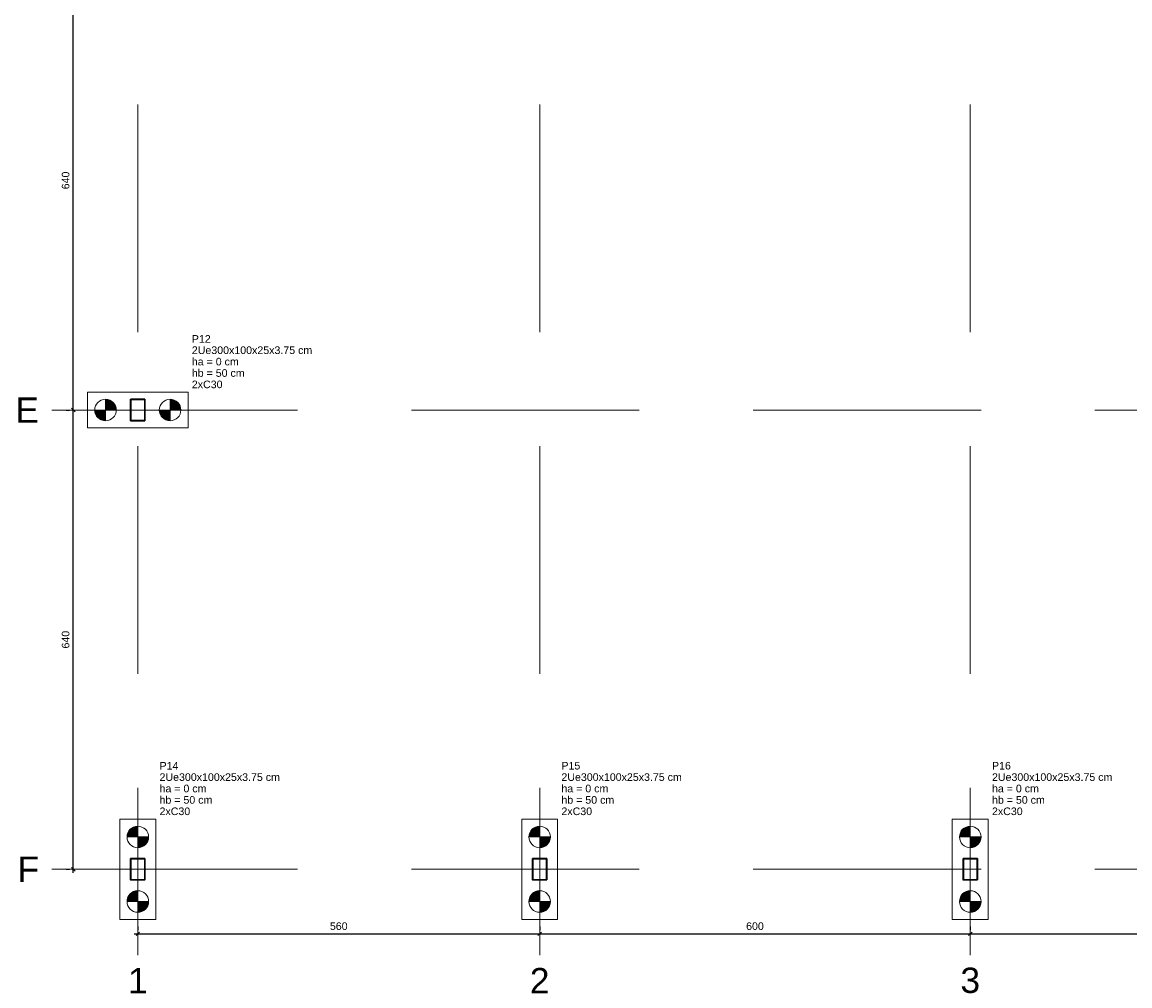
# Model space of a CAD drawing. Header units: millimetres. Extents: x 10789 to 19217, y 2620 to 5346.
# Tile 1 of 49: x 10789 to 10820, y 2897 to 2924. Entities that reach past the tile are written whole.
import ezdxf

# ---------------------------------------------------------------- set-up
doc = ezdxf.new("R2010")
doc.units = ezdxf.units.MM
doc.linetypes.add('DASHED2', pattern=[9.525, 6.35, -3.175])
doc.linetypes.add('DOT2', pattern=[3.175, 0, -3.175])
for name, color, linetype, lineweight in [('LC-Cotas', 4, 'Continuous', 5), ('LC-Eixos', 5, 'DASHED2', 5), ('LC-Estacas dos blocos', 252, 'Continuous', 5), ('LC-Hachuras dos pilares', 8, 'Continuous', 5), ('LC-Seção das fundações', 7, 'Continuous', 5), ('LC-Seção dos pilares', 4, 'Continuous', 30), ('LC-Textos', 7, 'Continuous', 20)]:
    doc.layers.add(name, color=color, linetype=linetype, lineweight=lineweight)
doc.styles.add('Arial', font='arial.ttf')
doc.styles.get("Standard").update_dxf_attribs({"font": 'arial.ttf'})
doc.dimstyles.new('UM_50.000000', dxfattribs={"dimtxt": 0.18, "dimasz": 0.2, "dimexe": 0.2, "dimexo": 0.5, "dimgap": 0, "dimtad": 1, "dimtih": 1, "dimtoh": 1, "dimlfac": 50, "dimzin": 0, "dimdsep": 46, "dimtxsty": 'Standard', "dimcen": 0.09, "dimdle": 0.2, "dimclrd": 256, "dimclre": 256, "dimclrt": 7, "dimazin": 0, "dimtfac": 1, "dimtofl": 0, "dimtmove": 0, "dimatfit": 3, "dimfxl": 1, "dimtolj": 1, "dimtzin": 0, "dimarcsym": 0})
pattern_1 = [(135, (10792.42775, 2900.38344), (-0.08838835, -0.08838835), [])]

# ---------------------------------------------------------------- blocks, each defined once
blk = doc.blocks.new('_Oblique')
at = {"color": 0, "linetype": 'ByBlock', "lineweight": -2}
blk.add_line((-0.5, -0.5), (0.5, 0.5), dxfattribs=at)
blk = doc.blocks.new('*D315')
at = {"layer": 'Defpoints', "color": 0, "transparency": 16777216}
for p in [(10790.628, 2913.183), (10790.628, 2913.183), (10790.628, 2900.383)]:
    blk.add_point(p, dxfattribs=at)
at = {"layer": 'LC-Cotas', "lineweight": -2, "transparency": 16777216}
for p, q in [((10790.628, 2900.283), (10790.628, 2913.283)), ((10790.428, 2913.183), (10790.528, 2913.183)), ((10790.428, 2900.383), (10790.528, 2900.383))]:
    blk.add_line(p, q, dxfattribs=at)
at = {"layer": 'LC-Cotas', "lineweight": -2, "transparency": 16777216, "xscale": 0.1, "yscale": 0.1, "zscale": 0.1}
for p, rotation in [((10790.628, 2913.183), 90), ((10790.628, 2900.383), 270)]:
    blk.add_blockref('_Oblique', p, dxfattribs=dict(at, rotation=rotation))
at = {"layer": 'LC-Cotas', "transparency": 16777216, "insert": (10790.416, 2906.783), "char_height": 0.2118, "attachment_point": 5, "rotation": 90, "style": 'Arial'}
blk.add_mtext('\\A1;640', dxfattribs=at)
blk = doc.blocks.new('*D316')
at = {"layer": 'Defpoints', "color": 0, "transparency": 16777216}
for p in [(10790.628, 2925.983), (10790.628, 2925.983), (10790.628, 2913.183)]:
    blk.add_point(p, dxfattribs=at)
at = {"layer": 'LC-Cotas', "lineweight": -2, "transparency": 16777216}
for p, q in [((10790.428, 2925.983), (10790.528, 2925.983)), ((10790.628, 2913.083), (10790.628, 2926.083)), ((10790.428, 2913.183), (10790.528, 2913.183))]:
    blk.add_line(p, q, dxfattribs=at)
at = {"layer": 'LC-Cotas', "lineweight": -2, "transparency": 16777216, "xscale": 0.1, "yscale": 0.1, "zscale": 0.1}
for p, rotation in [((10790.628, 2925.983), 90), ((10790.628, 2913.183), 270)]:
    blk.add_blockref('_Oblique', p, dxfattribs=dict(at, rotation=rotation))
at = {"layer": 'LC-Cotas', "transparency": 16777216, "insert": (10790.416, 2919.583), "char_height": 0.2118, "attachment_point": 5, "rotation": 90, "style": 'Arial'}
blk.add_mtext('\\A1;640', dxfattribs=at)
blk = doc.blocks.new('*D320')
at = {"layer": 'Defpoints', "color": 0, "transparency": 16777216}
for p in [(10792.428, 2898.583), (10803.628, 2898.583), (10803.628, 2898.583)]:
    blk.add_point(p, dxfattribs=at)
at = {"layer": 'LC-Cotas', "lineweight": -2, "transparency": 16777216}
for p, q in [((10792.428, 2898.783), (10792.428, 2898.683)), ((10803.628, 2898.783), (10803.628, 2898.683)), ((10792.328, 2898.583), (10803.728, 2898.583))]:
    blk.add_line(p, q, dxfattribs=at)
at = {"layer": 'LC-Cotas', "lineweight": -2, "transparency": 16777216, "xscale": 0.1, "yscale": 0.1, "zscale": 0.1, "rotation": 180}
blk.add_blockref('_Oblique', (10792.428, 2898.583), dxfattribs=at)
at = {"layer": 'LC-Cotas', "lineweight": -2, "transparency": 16777216, "xscale": 0.1, "yscale": 0.1, "zscale": 0.1}
blk.add_blockref('_Oblique', (10803.628, 2898.583), dxfattribs=at)
at = {"layer": 'LC-Cotas', "transparency": 16777216, "insert": (10798.028, 2898.795), "char_height": 0.2118, "attachment_point": 5, "rotation": 0.0057, "style": 'Arial'}
blk.add_mtext('\\A1;560', dxfattribs=at)
blk = doc.blocks.new('*D321')
at = {"layer": 'Defpoints', "color": 0, "transparency": 16777216}
for p in [(10803.628, 2898.583), (10815.628, 2898.583), (10815.628, 2898.583)]:
    blk.add_point(p, dxfattribs=at)
at = {"layer": 'LC-Cotas', "lineweight": -2, "transparency": 16777216}
for p, q in [((10803.628, 2898.783), (10803.628, 2898.683)), ((10815.628, 2898.783), (10815.628, 2898.683)), ((10803.528, 2898.583), (10815.728, 2898.583))]:
    blk.add_line(p, q, dxfattribs=at)
at = {"layer": 'LC-Cotas', "lineweight": -2, "transparency": 16777216, "xscale": 0.1, "yscale": 0.1, "zscale": 0.1, "rotation": 180}
blk.add_blockref('_Oblique', (10803.628, 2898.583), dxfattribs=at)
at = {"layer": 'LC-Cotas', "lineweight": -2, "transparency": 16777216, "xscale": 0.1, "yscale": 0.1, "zscale": 0.1}
blk.add_blockref('_Oblique', (10815.628, 2898.583), dxfattribs=at)
at = {"layer": 'LC-Cotas', "transparency": 16777216, "insert": (10809.628, 2898.795), "char_height": 0.2118, "attachment_point": 5, "rotation": 0.0057, "style": 'Arial'}
blk.add_mtext('\\A1;600', dxfattribs=at)
blk = doc.blocks.new('*D322')
at = {"layer": 'Defpoints', "color": 0, "transparency": 16777216}
for p in [(10815.628, 2898.583), (10827.628, 2898.583), (10827.628, 2898.583)]:
    blk.add_point(p, dxfattribs=at)
at = {"layer": 'LC-Cotas', "lineweight": -2, "transparency": 16777216}
for p, q in [((10815.628, 2898.783), (10815.628, 2898.683)), ((10827.628, 2898.783), (10827.628, 2898.683)), ((10815.528, 2898.583), (10827.728, 2898.583))]:
    blk.add_line(p, q, dxfattribs=at)
at = {"layer": 'LC-Cotas', "lineweight": -2, "transparency": 16777216, "xscale": 0.1, "yscale": 0.1, "zscale": 0.1, "rotation": 180}
blk.add_blockref('_Oblique', (10815.628, 2898.583), dxfattribs=at)
at = {"layer": 'LC-Cotas', "lineweight": -2, "transparency": 16777216, "xscale": 0.1, "yscale": 0.1, "zscale": 0.1}
blk.add_blockref('_Oblique', (10827.628, 2898.583), dxfattribs=at)
at = {"layer": 'LC-Cotas', "transparency": 16777216, "insert": (10821.628, 2898.795), "char_height": 0.2118, "attachment_point": 5, "rotation": 0.0057, "style": 'Arial'}
blk.add_mtext('\\A1;600', dxfattribs=at)

msp = doc.modelspace()

# ---------------------------------------------------------------- hatches: boundary and pattern name
at = {"layer": 'LC-Estacas dos blocos', "linetype": 'Continuous'}
for points in [[(10791.81753, 2913.26109), (10791.78756, 2913.33344), (10791.73989, 2913.39558), (10791.67775, 2913.44325), (10791.6054, 2913.47322), (10791.52775, 2913.48344), (10791.52775, 2913.18344), (10791.82775, 2913.18344), (10791.81753, 2913.26109)], [(10793.61753, 2913.26109), (10793.58756, 2913.33344), (10793.53989, 2913.39558), (10793.47775, 2913.44325), (10793.4054, 2913.47322), (10793.32775, 2913.48344), (10793.32775, 2913.18344), (10793.62775, 2913.18344), (10793.61753, 2913.26109)], [(10791.45011, 2912.89367), (10791.52775, 2912.88344), (10791.52775, 2913.18344), (10791.22775, 2913.18344), (10791.23798, 2913.1058), (10791.26795, 2913.03344), (10791.31562, 2912.97131), (10791.37775, 2912.92364), (10791.45011, 2912.89367)], [(10793.25011, 2912.89367), (10793.32775, 2912.88344), (10793.32775, 2913.18344), (10793.02775, 2913.18344), (10793.03798, 2913.1058), (10793.06795, 2913.03344), (10793.11562, 2912.97131), (10793.17775, 2912.92364), (10793.25011, 2912.89367)], [(10792.12775, 2901.28344), (10792.42775, 2901.28344), (10792.42775, 2901.58344), (10792.35011, 2901.57322), (10792.27775, 2901.54325), (10792.21562, 2901.49558), (10792.16795, 2901.43344), (10792.13798, 2901.36109), (10792.12775, 2901.28344)], [(10803.32775, 2901.28344), (10803.62775, 2901.28344), (10803.62775, 2901.58344), (10803.55011, 2901.57322), (10803.47775, 2901.54325), (10803.41562, 2901.49558), (10803.36795, 2901.43344), (10803.33798, 2901.36109), (10803.32775, 2901.28344)], [(10815.32775, 2901.28344), (10815.62775, 2901.28344), (10815.62775, 2901.58344), (10815.55011, 2901.57322), (10815.47775, 2901.54325), (10815.41562, 2901.49558), (10815.36795, 2901.43344), (10815.33798, 2901.36109), (10815.32775, 2901.28344)], [(10792.57775, 2901.02364), (10792.63989, 2901.07131), (10792.68756, 2901.13344), (10792.71753, 2901.2058), (10792.72775, 2901.28344), (10792.42775, 2901.28344), (10792.42775, 2900.98344), (10792.5054, 2900.99367), (10792.57775, 2901.02364)], [(10803.77775, 2901.02364), (10803.83989, 2901.07131), (10803.88756, 2901.13344), (10803.91753, 2901.2058), (10803.92775, 2901.28344), (10803.62775, 2901.28344), (10803.62775, 2900.98344), (10803.7054, 2900.99367), (10803.77775, 2901.02364)], [(10815.83989, 2901.07131), (10815.88756, 2901.13344), (10815.91753, 2901.2058), (10815.92775, 2901.28344), (10815.62775, 2901.28344), (10815.62775, 2900.98344), (10815.7054, 2900.99367), (10815.77775, 2901.02364), (10815.83989, 2901.07131)], [(10792.12775, 2899.48344), (10792.42775, 2899.48344), (10792.42775, 2899.78344), (10792.35011, 2899.77322), (10792.27775, 2899.74325), (10792.21562, 2899.69558), (10792.16795, 2899.63344), (10792.13798, 2899.56109), (10792.12775, 2899.48344)], [(10803.32775, 2899.48344), (10803.62775, 2899.48344), (10803.62775, 2899.78344), (10803.55011, 2899.77322), (10803.47775, 2899.74325), (10803.41562, 2899.69558), (10803.36795, 2899.63344), (10803.33798, 2899.56109), (10803.32775, 2899.48344)], [(10815.32775, 2899.48344), (10815.62775, 2899.48344), (10815.62775, 2899.78344), (10815.55011, 2899.77322), (10815.47775, 2899.74325), (10815.41562, 2899.69558), (10815.36795, 2899.63344), (10815.33798, 2899.56109), (10815.32775, 2899.48344)], [(10792.57775, 2899.22364), (10792.63989, 2899.27131), (10792.68756, 2899.33344), (10792.71753, 2899.4058), (10792.72775, 2899.48344), (10792.42775, 2899.48344), (10792.42775, 2899.18344), (10792.5054, 2899.19367), (10792.57775, 2899.22364)], [(10803.77775, 2899.22364), (10803.83989, 2899.27131), (10803.88756, 2899.33344), (10803.91753, 2899.4058), (10803.92775, 2899.48344), (10803.62775, 2899.48344), (10803.62775, 2899.18344), (10803.7054, 2899.19367), (10803.77775, 2899.22364)], [(10815.83989, 2899.27131), (10815.88756, 2899.33344), (10815.91753, 2899.4058), (10815.92775, 2899.48344), (10815.62775, 2899.48344), (10815.62775, 2899.18344), (10815.7054, 2899.19367), (10815.77775, 2899.22364), (10815.83989, 2899.27131)]]:
    msp.add_hatch(color=256, dxfattribs=at).paths.add_polyline_path(points)
at = {"layer": 'LC-Hachuras dos pilares', "linetype": 'Continuous'}
h = msp.add_hatch(dxfattribs=at)
h.set_pattern_fill('ANSI31', color=256, angle=90, style=0)
h.set_pattern_definition(pattern_1)
h.paths.add_polyline_path([(10792.62025, 2913.48344), (10792.62143, 2913.48335), (10792.62257, 2913.48308), (10792.62366, 2913.48263), (10792.62466, 2913.48201), (10792.62556, 2913.48125), (10792.62632, 2913.48035), (10792.62694, 2913.47935), (10792.62739, 2913.47826), (10792.62766, 2913.47712), (10792.62775, 2913.47594), (10792.62775, 2912.89094), (10792.62766, 2912.88977), (10792.62739, 2912.88863), (10792.62694, 2912.88754), (10792.62632, 2912.88653), (10792.62556, 2912.88564), (10792.62466, 2912.88488), (10792.62366, 2912.88426), (10792.62257, 2912.88381), (10792.62143, 2912.88354), (10792.62025, 2912.88344), (10792.23525, 2912.88344), (10792.23408, 2912.88354), (10792.23294, 2912.88381), (10792.23185, 2912.88426), (10792.23085, 2912.88488), (10792.22995, 2912.88564), (10792.22919, 2912.88653), (10792.22857, 2912.88754), (10792.22812, 2912.88863), (10792.22785, 2912.88977), (10792.22775, 2912.89094), (10792.22775, 2913.47594), (10792.22785, 2913.47712), (10792.22812, 2913.47826), (10792.22857, 2913.47935), (10792.22919, 2913.48035), (10792.22995, 2913.48125), (10792.23085, 2913.48201), (10792.23185, 2913.48263), (10792.23294, 2913.48308), (10792.23408, 2913.48335), (10792.23525, 2913.48344), (10792.62025, 2913.48344)])
h.paths.add_polyline_path([(10792.61275, 2913.47594), (10792.61393, 2913.47585), (10792.61507, 2913.47558), (10792.61616, 2913.47513), (10792.61716, 2913.47451), (10792.61806, 2913.47375), (10792.61882, 2913.47285), (10792.61944, 2913.47185), (10792.61989, 2913.47076), (10792.62016, 2913.46962), (10792.62025, 2913.46844), (10792.62025, 2912.89844), (10792.62016, 2912.89727), (10792.61989, 2912.89613), (10792.61944, 2912.89504), (10792.61882, 2912.89403), (10792.61806, 2912.89314), (10792.61716, 2912.89238), (10792.61616, 2912.89176), (10792.61507, 2912.89131), (10792.61393, 2912.89104), (10792.61275, 2912.89094), (10792.24275, 2912.89094), (10792.24158, 2912.89104), (10792.24044, 2912.89131), (10792.23935, 2912.89176), (10792.23835, 2912.89238), (10792.23745, 2912.89314), (10792.23669, 2912.89403), (10792.23607, 2912.89504), (10792.23562, 2912.89613), (10792.23535, 2912.89727), (10792.23525, 2912.89844), (10792.23525, 2913.46844), (10792.23535, 2913.46962), (10792.23562, 2913.47076), (10792.23607, 2913.47185), (10792.23669, 2913.47285), (10792.23745, 2913.47375), (10792.23835, 2913.47451), (10792.23935, 2913.47513), (10792.24044, 2913.47558), (10792.24158, 2913.47585), (10792.24275, 2913.47594), (10792.61275, 2913.47594)], flags=0)
h = msp.add_hatch(dxfattribs=at)
h.set_pattern_fill('ANSI31', color=256, angle=90, style=0)
h.set_pattern_definition(pattern_1)
h.paths.add_polyline_path([(10792.62025, 2900.68344), (10792.62143, 2900.68335), (10792.62257, 2900.68308), (10792.62366, 2900.68263), (10792.62466, 2900.68201), (10792.62556, 2900.68125), (10792.62632, 2900.68035), (10792.62694, 2900.67935), (10792.62739, 2900.67826), (10792.62766, 2900.67712), (10792.62775, 2900.67594), (10792.62775, 2900.09094), (10792.62766, 2900.08977), (10792.62739, 2900.08863), (10792.62694, 2900.08754), (10792.62632, 2900.08653), (10792.62556, 2900.08564), (10792.62466, 2900.08488), (10792.62366, 2900.08426), (10792.62257, 2900.08381), (10792.62143, 2900.08354), (10792.62025, 2900.08344), (10792.23525, 2900.08344), (10792.23408, 2900.08354), (10792.23294, 2900.08381), (10792.23185, 2900.08426), (10792.23085, 2900.08488), (10792.22995, 2900.08564), (10792.22919, 2900.08653), (10792.22857, 2900.08754), (10792.22812, 2900.08863), (10792.22785, 2900.08977), (10792.22775, 2900.09094), (10792.22775, 2900.67594), (10792.22785, 2900.67712), (10792.22812, 2900.67826), (10792.22857, 2900.67935), (10792.22919, 2900.68035), (10792.22995, 2900.68125), (10792.23085, 2900.68201), (10792.23185, 2900.68263), (10792.23294, 2900.68308), (10792.23408, 2900.68335), (10792.23525, 2900.68344), (10792.62025, 2900.68344)])
h.paths.add_polyline_path([(10792.61275, 2900.67594), (10792.61393, 2900.67585), (10792.61507, 2900.67558), (10792.61616, 2900.67513), (10792.61716, 2900.67451), (10792.61806, 2900.67375), (10792.61882, 2900.67285), (10792.61944, 2900.67185), (10792.61989, 2900.67076), (10792.62016, 2900.66962), (10792.62025, 2900.66844), (10792.62025, 2900.09844), (10792.62016, 2900.09727), (10792.61989, 2900.09613), (10792.61944, 2900.09504), (10792.61882, 2900.09403), (10792.61806, 2900.09314), (10792.61716, 2900.09238), (10792.61616, 2900.09176), (10792.61507, 2900.09131), (10792.61393, 2900.09104), (10792.61275, 2900.09094), (10792.24275, 2900.09094), (10792.24158, 2900.09104), (10792.24044, 2900.09131), (10792.23935, 2900.09176), (10792.23835, 2900.09238), (10792.23745, 2900.09314), (10792.23669, 2900.09403), (10792.23607, 2900.09504), (10792.23562, 2900.09613), (10792.23535, 2900.09727), (10792.23525, 2900.09844), (10792.23525, 2900.66844), (10792.23535, 2900.66962), (10792.23562, 2900.67076), (10792.23607, 2900.67185), (10792.23669, 2900.67285), (10792.23745, 2900.67375), (10792.23835, 2900.67451), (10792.23935, 2900.67513), (10792.24044, 2900.67558), (10792.24158, 2900.67585), (10792.24275, 2900.67594), (10792.61275, 2900.67594)], flags=0)
h = msp.add_hatch(dxfattribs=at)
h.set_pattern_fill('ANSI31', color=256, angle=90, style=0)
h.set_pattern_definition(pattern_1)
h.paths.add_polyline_path([(10803.82025, 2900.68344), (10803.82143, 2900.68335), (10803.82257, 2900.68308), (10803.82366, 2900.68263), (10803.82466, 2900.68201), (10803.82556, 2900.68125), (10803.82632, 2900.68035), (10803.82694, 2900.67935), (10803.82739, 2900.67826), (10803.82766, 2900.67712), (10803.82775, 2900.67594), (10803.82775, 2900.09094), (10803.82766, 2900.08977), (10803.82739, 2900.08863), (10803.82694, 2900.08754), (10803.82632, 2900.08653), (10803.82556, 2900.08564), (10803.82466, 2900.08488), (10803.82366, 2900.08426), (10803.82257, 2900.08381), (10803.82143, 2900.08354), (10803.82025, 2900.08344), (10803.43525, 2900.08344), (10803.43408, 2900.08354), (10803.43294, 2900.08381), (10803.43185, 2900.08426), (10803.43085, 2900.08488), (10803.42995, 2900.08564), (10803.42919, 2900.08653), (10803.42857, 2900.08754), (10803.42812, 2900.08863), (10803.42785, 2900.08977), (10803.42775, 2900.09094), (10803.42775, 2900.67594), (10803.42785, 2900.67712), (10803.42812, 2900.67826), (10803.42857, 2900.67935), (10803.42919, 2900.68035), (10803.42995, 2900.68125), (10803.43085, 2900.68201), (10803.43185, 2900.68263), (10803.43294, 2900.68308), (10803.43408, 2900.68335), (10803.43525, 2900.68344), (10803.82025, 2900.68344)])
h.paths.add_polyline_path([(10803.81275, 2900.67594), (10803.81393, 2900.67585), (10803.81507, 2900.67558), (10803.81616, 2900.67513), (10803.81716, 2900.67451), (10803.81806, 2900.67375), (10803.81882, 2900.67285), (10803.81944, 2900.67185), (10803.81989, 2900.67076), (10803.82016, 2900.66962), (10803.82025, 2900.66844), (10803.82025, 2900.09844), (10803.82016, 2900.09727), (10803.81989, 2900.09613), (10803.81944, 2900.09504), (10803.81882, 2900.09403), (10803.81806, 2900.09314), (10803.81716, 2900.09238), (10803.81616, 2900.09176), (10803.81507, 2900.09131), (10803.81393, 2900.09104), (10803.81275, 2900.09094), (10803.44275, 2900.09094), (10803.44158, 2900.09104), (10803.44044, 2900.09131), (10803.43935, 2900.09176), (10803.43835, 2900.09238), (10803.43745, 2900.09314), (10803.43669, 2900.09403), (10803.43607, 2900.09504), (10803.43562, 2900.09613), (10803.43535, 2900.09727), (10803.43525, 2900.09844), (10803.43525, 2900.66844), (10803.43535, 2900.66962), (10803.43562, 2900.67076), (10803.43607, 2900.67185), (10803.43669, 2900.67285), (10803.43745, 2900.67375), (10803.43835, 2900.67451), (10803.43935, 2900.67513), (10803.44044, 2900.67558), (10803.44158, 2900.67585), (10803.44275, 2900.67594), (10803.81275, 2900.67594)], flags=0)
h = msp.add_hatch(dxfattribs=at)
h.set_pattern_fill('ANSI31', color=256, angle=90, style=0)
h.set_pattern_definition(pattern_1)
h.paths.add_polyline_path([(10815.82025, 2900.68344), (10815.82143, 2900.68335), (10815.82257, 2900.68308), (10815.82366, 2900.68263), (10815.82466, 2900.68201), (10815.82556, 2900.68125), (10815.82632, 2900.68035), (10815.82694, 2900.67935), (10815.82739, 2900.67826), (10815.82766, 2900.67712), (10815.82775, 2900.67594), (10815.82775, 2900.09094), (10815.82766, 2900.08977), (10815.82739, 2900.08863), (10815.82694, 2900.08754), (10815.82632, 2900.08653), (10815.82556, 2900.08564), (10815.82466, 2900.08488), (10815.82366, 2900.08426), (10815.82257, 2900.08381), (10815.82143, 2900.08354), (10815.82025, 2900.08344), (10815.43525, 2900.08344), (10815.43408, 2900.08354), (10815.43294, 2900.08381), (10815.43185, 2900.08426), (10815.43085, 2900.08488), (10815.42995, 2900.08564), (10815.42919, 2900.08653), (10815.42857, 2900.08754), (10815.42812, 2900.08863), (10815.42785, 2900.08977), (10815.42775, 2900.09094), (10815.42775, 2900.67594), (10815.42785, 2900.67712), (10815.42812, 2900.67826), (10815.42857, 2900.67935), (10815.42919, 2900.68035), (10815.42995, 2900.68125), (10815.43085, 2900.68201), (10815.43185, 2900.68263), (10815.43294, 2900.68308), (10815.43408, 2900.68335), (10815.43525, 2900.68344), (10815.82025, 2900.68344)])
h.paths.add_polyline_path([(10815.81275, 2900.67594), (10815.81393, 2900.67585), (10815.81507, 2900.67558), (10815.81616, 2900.67513), (10815.81716, 2900.67451), (10815.81806, 2900.67375), (10815.81882, 2900.67285), (10815.81944, 2900.67185), (10815.81989, 2900.67076), (10815.82016, 2900.66962), (10815.82025, 2900.66844), (10815.82025, 2900.09844), (10815.82016, 2900.09727), (10815.81989, 2900.09613), (10815.81944, 2900.09504), (10815.81882, 2900.09403), (10815.81806, 2900.09314), (10815.81716, 2900.09238), (10815.81616, 2900.09176), (10815.81507, 2900.09131), (10815.81393, 2900.09104), (10815.81275, 2900.09094), (10815.44275, 2900.09094), (10815.44158, 2900.09104), (10815.44044, 2900.09131), (10815.43935, 2900.09176), (10815.43835, 2900.09238), (10815.43745, 2900.09314), (10815.43669, 2900.09403), (10815.43607, 2900.09504), (10815.43562, 2900.09613), (10815.43535, 2900.09727), (10815.43525, 2900.09844), (10815.43525, 2900.66844), (10815.43535, 2900.66962), (10815.43562, 2900.67076), (10815.43607, 2900.67185), (10815.43669, 2900.67285), (10815.43745, 2900.67375), (10815.43835, 2900.67451), (10815.43935, 2900.67513), (10815.44044, 2900.67558), (10815.44158, 2900.67585), (10815.44275, 2900.67594), (10815.81275, 2900.67594)], flags=0)

# ---------------------------------------------------------------- linework, layer by layer
at = {"layer": 'LC-Eixos'}
for p, q in [((10792.42775, 2950.27894), (10792.42775, 2898.48344)), ((10803.62775, 2950.27894), (10803.62775, 2898.48344)), ((10815.62775, 2950.27894), (10815.62775, 2898.48344)), ((10790.02775, 2913.18344), (10790.52775, 2913.18344)), ((10790.52775, 2913.18344), (10844.19778, 2913.18344)), ((10790.02775, 2900.38344), (10790.52775, 2900.38344)), ((10790.52775, 2900.38344), (10844.19778, 2900.38344)), ((10792.42775, 2897.98344), (10792.42775, 2898.48344)), ((10803.62775, 2897.98344), (10803.62775, 2898.48344)), ((10815.62775, 2897.98344), (10815.62775, 2898.48344))]:
    msp.add_line(p, q, dxfattribs=at)
at = {"layer": 'LC-Estacas dos blocos'}
for p, q in [((10791.52775, 2912.88344), (10791.52775, 2913.48344)), ((10793.32775, 2912.88344), (10793.32775, 2913.48344)), ((10791.22775, 2913.18344), (10791.82775, 2913.18344)), ((10793.02775, 2913.18344), (10793.62775, 2913.18344)), ((10792.42775, 2900.98344), (10792.42775, 2901.58344)), ((10803.62775, 2900.98344), (10803.62775, 2901.58344)), ((10815.62775, 2900.98344), (10815.62775, 2901.58344)), ((10792.72775, 2901.28344), (10792.12775, 2901.28344)), ((10803.92775, 2901.28344), (10803.32775, 2901.28344)), ((10815.92775, 2901.28344), (10815.32775, 2901.28344)), ((10792.42775, 2899.18344), (10792.42775, 2899.78344)), ((10803.62775, 2899.18344), (10803.62775, 2899.78344)), ((10815.62775, 2899.18344), (10815.62775, 2899.78344)), ((10792.72775, 2899.48344), (10792.12775, 2899.48344)), ((10803.92775, 2899.48344), (10803.32775, 2899.48344)), ((10815.92775, 2899.48344), (10815.32775, 2899.48344))]:
    msp.add_line(p, q, dxfattribs=at)
for centre in [(10791.52775, 2913.18344), (10793.32775, 2913.18344), (10792.42775, 2901.28344), (10803.62775, 2901.28344), (10815.62775, 2901.28344), (10792.42775, 2899.48344), (10803.62775, 2899.48344), (10815.62775, 2899.48344)]:
    msp.add_circle(centre, 0.3, dxfattribs=at)
at = {"layer": 'LC-Seção das fundações'}
for points in [[(10791.02775, 2913.68344), (10791.02775, 2912.68344), (10793.82775, 2912.68344), (10793.82775, 2913.68344), (10791.02775, 2913.68344)], [(10791.92775, 2898.98344), (10792.92775, 2898.98344), (10792.92775, 2901.78344), (10791.92775, 2901.78344), (10791.92775, 2898.98344)], [(10803.12775, 2898.98344), (10804.12775, 2898.98344), (10804.12775, 2901.78344), (10803.12775, 2901.78344), (10803.12775, 2898.98344)], [(10815.12775, 2898.98344), (10816.12775, 2898.98344), (10816.12775, 2901.78344), (10815.12775, 2901.78344), (10815.12775, 2898.98344)]]:
    msp.add_lwpolyline(points, close=True, dxfattribs=at)
at = {"layer": 'LC-Seção dos pilares'}
for points in [[(10792.62025, 2913.48344), (10792.62143, 2913.48335), (10792.62257, 2913.48308), (10792.62366, 2913.48263), (10792.62466, 2913.48201), (10792.62556, 2913.48125), (10792.62632, 2913.48035), (10792.62694, 2913.47935), (10792.62739, 2913.47826), (10792.62766, 2913.47712), (10792.62775, 2913.47594), (10792.62775, 2912.89094), (10792.62766, 2912.88977), (10792.62739, 2912.88863), (10792.62694, 2912.88754), (10792.62632, 2912.88653), (10792.62556, 2912.88564), (10792.62466, 2912.88488), (10792.62366, 2912.88426), (10792.62257, 2912.88381), (10792.62143, 2912.88354), (10792.62025, 2912.88344), (10792.23525, 2912.88344), (10792.23408, 2912.88354), (10792.23294, 2912.88381), (10792.23185, 2912.88426), (10792.23085, 2912.88488), (10792.22995, 2912.88564), (10792.22919, 2912.88653), (10792.22857, 2912.88754), (10792.22812, 2912.88863), (10792.22785, 2912.88977), (10792.22775, 2912.89094), (10792.22775, 2913.47594), (10792.22785, 2913.47712), (10792.22812, 2913.47826), (10792.22857, 2913.47935), (10792.22919, 2913.48035), (10792.22995, 2913.48125), (10792.23085, 2913.48201), (10792.23185, 2913.48263), (10792.23294, 2913.48308), (10792.23408, 2913.48335), (10792.23525, 2913.48344), (10792.62025, 2913.48344)], [(10792.61275, 2913.47594), (10792.61393, 2913.47585), (10792.61507, 2913.47558), (10792.61616, 2913.47513), (10792.61716, 2913.47451), (10792.61806, 2913.47375), (10792.61882, 2913.47285), (10792.61944, 2913.47185), (10792.61989, 2913.47076), (10792.62016, 2913.46962), (10792.62025, 2913.46844), (10792.62025, 2912.89844), (10792.62016, 2912.89727), (10792.61989, 2912.89613), (10792.61944, 2912.89504), (10792.61882, 2912.89403), (10792.61806, 2912.89314), (10792.61716, 2912.89238), (10792.61616, 2912.89176), (10792.61507, 2912.89131), (10792.61393, 2912.89104), (10792.61275, 2912.89094), (10792.24275, 2912.89094), (10792.24158, 2912.89104), (10792.24044, 2912.89131), (10792.23935, 2912.89176), (10792.23835, 2912.89238), (10792.23745, 2912.89314), (10792.23669, 2912.89403), (10792.23607, 2912.89504), (10792.23562, 2912.89613), (10792.23535, 2912.89727), (10792.23525, 2912.89844), (10792.23525, 2913.46844), (10792.23535, 2913.46962), (10792.23562, 2913.47076), (10792.23607, 2913.47185), (10792.23669, 2913.47285), (10792.23745, 2913.47375), (10792.23835, 2913.47451), (10792.23935, 2913.47513), (10792.24044, 2913.47558), (10792.24158, 2913.47585), (10792.24275, 2913.47594), (10792.61275, 2913.47594)], [(10792.62025, 2900.68344), (10792.62143, 2900.68335), (10792.62257, 2900.68308), (10792.62366, 2900.68263), (10792.62466, 2900.68201), (10792.62556, 2900.68125), (10792.62632, 2900.68035), (10792.62694, 2900.67935), (10792.62739, 2900.67826), (10792.62766, 2900.67712), (10792.62775, 2900.67594), (10792.62775, 2900.09094), (10792.62766, 2900.08977), (10792.62739, 2900.08863), (10792.62694, 2900.08754), (10792.62632, 2900.08653), (10792.62556, 2900.08564), (10792.62466, 2900.08488), (10792.62366, 2900.08426), (10792.62257, 2900.08381), (10792.62143, 2900.08354), (10792.62025, 2900.08344), (10792.23525, 2900.08344), (10792.23408, 2900.08354), (10792.23294, 2900.08381), (10792.23185, 2900.08426), (10792.23085, 2900.08488), (10792.22995, 2900.08564), (10792.22919, 2900.08653), (10792.22857, 2900.08754), (10792.22812, 2900.08863), (10792.22785, 2900.08977), (10792.22775, 2900.09094), (10792.22775, 2900.67594), (10792.22785, 2900.67712), (10792.22812, 2900.67826), (10792.22857, 2900.67935), (10792.22919, 2900.68035), (10792.22995, 2900.68125), (10792.23085, 2900.68201), (10792.23185, 2900.68263), (10792.23294, 2900.68308), (10792.23408, 2900.68335), (10792.23525, 2900.68344), (10792.62025, 2900.68344)], [(10792.61275, 2900.67594), (10792.61393, 2900.67585), (10792.61507, 2900.67558), (10792.61616, 2900.67513), (10792.61716, 2900.67451), (10792.61806, 2900.67375), (10792.61882, 2900.67285), (10792.61944, 2900.67185), (10792.61989, 2900.67076), (10792.62016, 2900.66962), (10792.62025, 2900.66844), (10792.62025, 2900.09844), (10792.62016, 2900.09727), (10792.61989, 2900.09613), (10792.61944, 2900.09504), (10792.61882, 2900.09403), (10792.61806, 2900.09314), (10792.61716, 2900.09238), (10792.61616, 2900.09176), (10792.61507, 2900.09131), (10792.61393, 2900.09104), (10792.61275, 2900.09094), (10792.24275, 2900.09094), (10792.24158, 2900.09104), (10792.24044, 2900.09131), (10792.23935, 2900.09176), (10792.23835, 2900.09238), (10792.23745, 2900.09314), (10792.23669, 2900.09403), (10792.23607, 2900.09504), (10792.23562, 2900.09613), (10792.23535, 2900.09727), (10792.23525, 2900.09844), (10792.23525, 2900.66844), (10792.23535, 2900.66962), (10792.23562, 2900.67076), (10792.23607, 2900.67185), (10792.23669, 2900.67285), (10792.23745, 2900.67375), (10792.23835, 2900.67451), (10792.23935, 2900.67513), (10792.24044, 2900.67558), (10792.24158, 2900.67585), (10792.24275, 2900.67594), (10792.61275, 2900.67594)], [(10803.82025, 2900.68344), (10803.82143, 2900.68335), (10803.82257, 2900.68308), (10803.82366, 2900.68263), (10803.82466, 2900.68201), (10803.82556, 2900.68125), (10803.82632, 2900.68035), (10803.82694, 2900.67935), (10803.82739, 2900.67826), (10803.82766, 2900.67712), (10803.82775, 2900.67594), (10803.82775, 2900.09094), (10803.82766, 2900.08977), (10803.82739, 2900.08863), (10803.82694, 2900.08754), (10803.82632, 2900.08653), (10803.82556, 2900.08564), (10803.82466, 2900.08488), (10803.82366, 2900.08426), (10803.82257, 2900.08381), (10803.82143, 2900.08354), (10803.82025, 2900.08344), (10803.43525, 2900.08344), (10803.43408, 2900.08354), (10803.43294, 2900.08381), (10803.43185, 2900.08426), (10803.43085, 2900.08488), (10803.42995, 2900.08564), (10803.42919, 2900.08653), (10803.42857, 2900.08754), (10803.42812, 2900.08863), (10803.42785, 2900.08977), (10803.42775, 2900.09094), (10803.42775, 2900.67594), (10803.42785, 2900.67712), (10803.42812, 2900.67826), (10803.42857, 2900.67935), (10803.42919, 2900.68035), (10803.42995, 2900.68125), (10803.43085, 2900.68201), (10803.43185, 2900.68263), (10803.43294, 2900.68308), (10803.43408, 2900.68335), (10803.43525, 2900.68344), (10803.82025, 2900.68344)], [(10803.81275, 2900.67594), (10803.81393, 2900.67585), (10803.81507, 2900.67558), (10803.81616, 2900.67513), (10803.81716, 2900.67451), (10803.81806, 2900.67375), (10803.81882, 2900.67285), (10803.81944, 2900.67185), (10803.81989, 2900.67076), (10803.82016, 2900.66962), (10803.82025, 2900.66844), (10803.82025, 2900.09844), (10803.82016, 2900.09727), (10803.81989, 2900.09613), (10803.81944, 2900.09504), (10803.81882, 2900.09403), (10803.81806, 2900.09314), (10803.81716, 2900.09238), (10803.81616, 2900.09176), (10803.81507, 2900.09131), (10803.81393, 2900.09104), (10803.81275, 2900.09094), (10803.44275, 2900.09094), (10803.44158, 2900.09104), (10803.44044, 2900.09131), (10803.43935, 2900.09176), (10803.43835, 2900.09238), (10803.43745, 2900.09314), (10803.43669, 2900.09403), (10803.43607, 2900.09504), (10803.43562, 2900.09613), (10803.43535, 2900.09727), (10803.43525, 2900.09844), (10803.43525, 2900.66844), (10803.43535, 2900.66962), (10803.43562, 2900.67076), (10803.43607, 2900.67185), (10803.43669, 2900.67285), (10803.43745, 2900.67375), (10803.43835, 2900.67451), (10803.43935, 2900.67513), (10803.44044, 2900.67558), (10803.44158, 2900.67585), (10803.44275, 2900.67594), (10803.81275, 2900.67594)], [(10815.82025, 2900.68344), (10815.82143, 2900.68335), (10815.82257, 2900.68308), (10815.82366, 2900.68263), (10815.82466, 2900.68201), (10815.82556, 2900.68125), (10815.82632, 2900.68035), (10815.82694, 2900.67935), (10815.82739, 2900.67826), (10815.82766, 2900.67712), (10815.82775, 2900.67594), (10815.82775, 2900.09094), (10815.82766, 2900.08977), (10815.82739, 2900.08863), (10815.82694, 2900.08754), (10815.82632, 2900.08653), (10815.82556, 2900.08564), (10815.82466, 2900.08488), (10815.82366, 2900.08426), (10815.82257, 2900.08381), (10815.82143, 2900.08354), (10815.82025, 2900.08344), (10815.43525, 2900.08344), (10815.43408, 2900.08354), (10815.43294, 2900.08381), (10815.43185, 2900.08426), (10815.43085, 2900.08488), (10815.42995, 2900.08564), (10815.42919, 2900.08653), (10815.42857, 2900.08754), (10815.42812, 2900.08863), (10815.42785, 2900.08977), (10815.42775, 2900.09094), (10815.42775, 2900.67594), (10815.42785, 2900.67712), (10815.42812, 2900.67826), (10815.42857, 2900.67935), (10815.42919, 2900.68035), (10815.42995, 2900.68125), (10815.43085, 2900.68201), (10815.43185, 2900.68263), (10815.43294, 2900.68308), (10815.43408, 2900.68335), (10815.43525, 2900.68344), (10815.82025, 2900.68344)], [(10815.81275, 2900.67594), (10815.81393, 2900.67585), (10815.81507, 2900.67558), (10815.81616, 2900.67513), (10815.81716, 2900.67451), (10815.81806, 2900.67375), (10815.81882, 2900.67285), (10815.81944, 2900.67185), (10815.81989, 2900.67076), (10815.82016, 2900.66962), (10815.82025, 2900.66844), (10815.82025, 2900.09844), (10815.82016, 2900.09727), (10815.81989, 2900.09613), (10815.81944, 2900.09504), (10815.81882, 2900.09403), (10815.81806, 2900.09314), (10815.81716, 2900.09238), (10815.81616, 2900.09176), (10815.81507, 2900.09131), (10815.81393, 2900.09104), (10815.81275, 2900.09094), (10815.44275, 2900.09094), (10815.44158, 2900.09104), (10815.44044, 2900.09131), (10815.43935, 2900.09176), (10815.43835, 2900.09238), (10815.43745, 2900.09314), (10815.43669, 2900.09403), (10815.43607, 2900.09504), (10815.43562, 2900.09613), (10815.43535, 2900.09727), (10815.43525, 2900.09844), (10815.43525, 2900.66844), (10815.43535, 2900.66962), (10815.43562, 2900.67076), (10815.43607, 2900.67185), (10815.43669, 2900.67285), (10815.43745, 2900.67375), (10815.43835, 2900.67451), (10815.43935, 2900.67513), (10815.44044, 2900.67558), (10815.44158, 2900.67585), (10815.44275, 2900.67594), (10815.81275, 2900.67594)]]:
    msp.add_lwpolyline(points, close=True, dxfattribs=at)
at = {"layer": 'LC-Seção dos pilares', "linetype": 'DOT2', "ltscale": 0.05}
for points in [[(10792.22775, 2912.88344), (10792.62775, 2912.88344), (10792.62775, 2913.48344), (10792.22775, 2913.48344), (10792.22775, 2912.88344)], [(10792.22775, 2900.08344), (10792.62775, 2900.08344), (10792.62775, 2900.68344), (10792.22775, 2900.68344), (10792.22775, 2900.08344)], [(10803.42775, 2900.08344), (10803.82775, 2900.08344), (10803.82775, 2900.68344), (10803.42775, 2900.68344), (10803.42775, 2900.08344)], [(10815.42775, 2900.08344), (10815.82775, 2900.08344), (10815.82775, 2900.68344), (10815.42775, 2900.68344), (10815.42775, 2900.08344)]]:
    msp.add_lwpolyline(points, close=True, dxfattribs=at)

# ---------------------------------------------------------------- texts
at = {"layer": 'LC-Textos', "linetype": 'Continuous', "line_spacing_factor": 0.798, "style": 'Arial'}
for s, insert, char_height, width, attachment_point in [('P12', (10793.93365, 2915.06014), 0.2118, 1.0704393, 7), ('2Ue300x100x25x3.75 cm', (10793.93365, 2914.74244), 0.2118, 6.8068207, 7), ('ha = 0 cm', (10793.93365, 2914.42474), 0.2118, 2.6599683, 7), ('hb = 50 cm', (10793.93365, 2914.10704), 0.2118, 2.9942973, 7), ('2xC30', (10793.93365, 2913.78934), 0.2118, 1.7332318, 7), ('E', (10789.67475, 2912.83044), 0.706, 1.3190378, 9), ('P14', (10793.03365, 2903.16014), 0.2118, 1.0704393, 7), ('P15', (10804.23365, 2903.16014), 0.2118, 1.0704393, 7), ('P16', (10816.23365, 2903.16014), 0.2118, 1.0704393, 7), ('2Ue300x100x25x3.75 cm', (10793.03365, 2902.84244), 0.2118, 6.8068207, 7), ('2Ue300x100x25x3.75 cm', (10804.23365, 2902.84244), 0.2118, 6.8068207, 7), ('2Ue300x100x25x3.75 cm', (10816.23365, 2902.84244), 0.2118, 6.8068207, 7), ('ha = 0 cm', (10793.03365, 2902.52474), 0.2118, 2.6599683, 7), ('ha = 0 cm', (10804.23365, 2902.52474), 0.2118, 2.6599683, 7), ('ha = 0 cm', (10816.23365, 2902.52474), 0.2118, 2.6599683, 7), ('hb = 50 cm', (10793.03365, 2902.20704), 0.2118, 2.9942973, 7), ('hb = 50 cm', (10804.23365, 2902.20704), 0.2118, 2.9942973, 7), ('hb = 50 cm', (10816.23365, 2902.20704), 0.2118, 2.9942973, 7), ('2xC30', (10793.03365, 2901.88934), 0.2118, 1.7332318, 7), ('2xC30', (10804.23365, 2901.88934), 0.2118, 1.7332318, 7), ('2xC30', (10816.23365, 2901.88934), 0.2118, 1.7332318, 7), ('F', (10789.67475, 2900.03044), 0.706, 1.2079914, 9), ('1', (10792.42775, 2896.92444), 0.706, 1.0998419, 8), ('2', (10803.62775, 2896.92444), 0.706, 1.0998419, 8), ('3', (10815.62775, 2896.92444), 0.706, 1.0998419, 8)]:
    msp.add_mtext(s, dxfattribs=dict(at, insert=insert, char_height=char_height, width=width, attachment_point=attachment_point))

# ---------------------------------------------------------------- dimensions: what is measured, and where the dimension line sits
at = {"layer": 'LC-Cotas'}
for base, p1, p2, picture, middle in [((10790.62775, 2925.98344), (10790.62775, 2913.18344), (10790.62775, 2925.98344), '*D316', (10790.41595, 2919.58344)), ((10790.62775, 2913.18344), (10790.62775, 2900.38344), (10790.62775, 2913.18344), '*D315', (10790.41595, 2906.78344))]:
    dim = msp.add_linear_dim(base=base, p1=p1, p2=p2, angle=90, dimstyle='UM_50.000000', override={"dimtxt": 0.2118, "dimasz": 0.1, "dimexe": 0.1, "dimexo": 0.2, "dimtad": 1, "dimtih": 0, "dimtoh": 0, "dimdec": 1, "dimlfac": 50, "dimzin": 8, "dimtxsty": 'Arial', "dimblk": 'Oblique', "dimblk1": 'Oblique', "dimblk2": 'Oblique', "dimsah": 1, "dimdle": 0.1, "dimse1": 0, "dimse2": 0, "dimclrt": 256, "dimadec": 1, "dimazin": 3, "dimtmove": 2, "dimldrblk": 'Oblique'}, dxfattribs=at)
    dim.commit()
    dim.dimension.update_dxf_attribs({"geometry": picture, "text_midpoint": middle, "dimtype": 160, "text_rotation": 90})
for base, p1, p2, picture, middle in [((10803.62775, 2898.58344), (10792.42775, 2898.58344), (10803.62775, 2898.58344), '*D320', (10798.02775, 2898.79524)), ((10815.62775, 2898.58344), (10803.62775, 2898.58344), (10815.62775, 2898.58344), '*D321', (10809.62775, 2898.79524)), ((10827.62775, 2898.58344), (10815.62775, 2898.58344), (10827.62775, 2898.58344), '*D322', (10821.62775, 2898.79524))]:
    dim = msp.add_linear_dim(base=base, p1=p1, p2=p2, dimstyle='UM_50.000000', override={"dimtxt": 0.2118, "dimasz": 0.1, "dimexe": 0.1, "dimexo": 0.2, "dimtad": 1, "dimtih": 0, "dimtoh": 0, "dimdec": 1, "dimlfac": 50, "dimzin": 8, "dimtxsty": 'Arial', "dimblk": 'Oblique', "dimblk1": 'Oblique', "dimblk2": 'Oblique', "dimsah": 1, "dimdle": 0.1, "dimse1": 0, "dimse2": 0, "dimclrt": 256, "dimadec": 1, "dimazin": 3, "dimtmove": 2, "dimldrblk": 'Oblique'}, dxfattribs=at)
    dim.commit()
    dim.dimension.update_dxf_attribs({"geometry": picture, "text_midpoint": middle, "dimtype": 160, "text_rotation": 0.00573})

doc.saveas('drawing.dxf')
